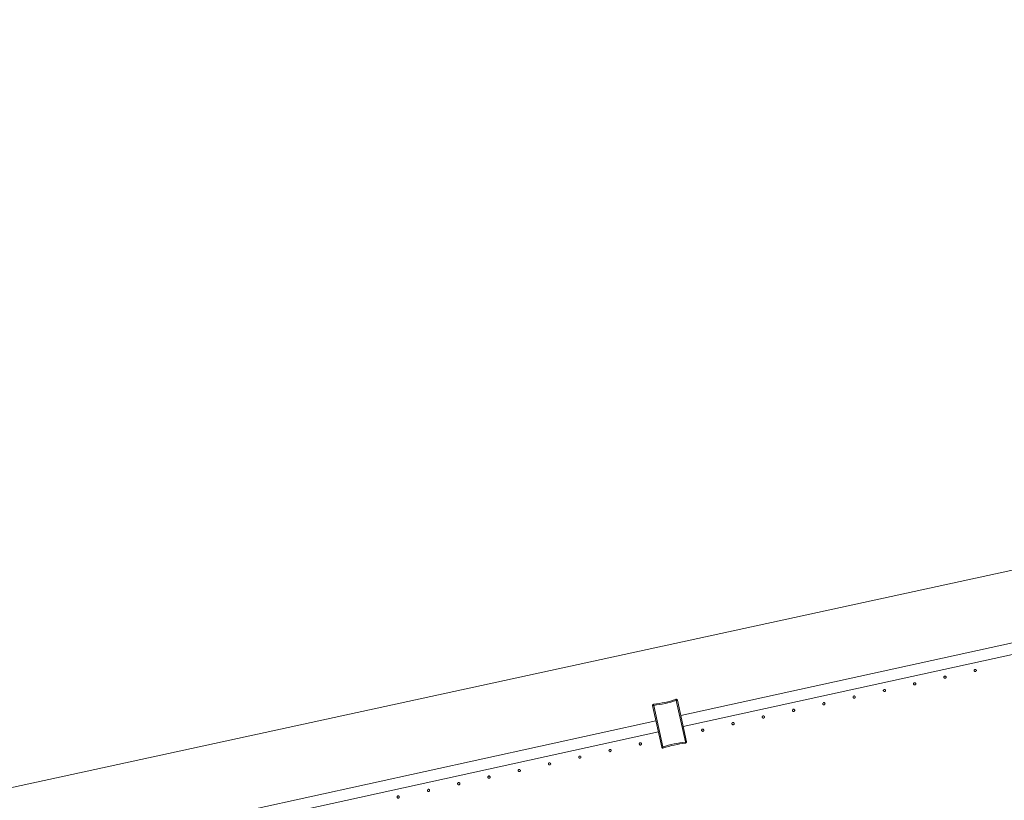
# Model space of a CAD drawing. Header units: millimetres. Extents: x -2624 to 101766, y -16 to 109490.
# Tile 61 of 151: x 33198 to 34945, y 78882 to 80267. Entities that reach past the tile are written whole.
import ezdxf

# ---------------------------------------------------------------- set-up
doc = ezdxf.new("R2010")
doc.units = ezdxf.units.MM
doc.header["$MEASUREMENT"] = 0
doc.layers.add('L1', color=7, linetype='Continuous')
doc.layers.add('VRD _ Clôture.VRD', color=7, linetype='Continuous')

# ---------------------------------------------------------------- blocks, each defined once
blk = doc.blocks.new('Élément de coupe_168')
at = {"layer": 'VRD _ Clôture.VRD', "color": 7, "linetype": 'Continuous', "lineweight": 15}
for p, q in [((34371.3, 79032.2), (37177.9, 79647.5)), ((34375.6, 79012.7), (37182.2, 79627.9)), ((31520.8, 78407.4), (34327.4, 79022.6)), ((31525.1, 78387.8), (34331.7, 79003.1))]:
    blk.add_line(p, q, dxfattribs=at)
blk = doc.blocks.new('Élément de coupe_275')
at = {"layer": 'VRD _ Clôture.VRD', "color": 7, "linetype": 'Continuous', "lineweight": 15}
for p, q in [((34333.2, 79053.5), (34338.2, 79054.4)), ((34338.2, 79054.4), (34343.2, 79055.5)), ((34343.2, 79055.5), (34348.2, 79056.6)), ((34348.6, 79054.7), (34343.6, 79053.6)), ((34348.2, 79056.6), (34353.1, 79057.9)), ((34353.6, 79056), (34348.6, 79054.7)), ((34353.1, 79057.9), (34358, 79059.3)), ((34358.5, 79057.4), (34353.6, 79056)), ((34358, 79059.3), (34362.8, 79060.8)), ((34363.3, 79058.9), (34358.5, 79057.4)), ((34363.2, 79060.9), (34362.8, 79060.8)), ((34363, 79060.3), (34362.8, 79060.7)), ((34363.1, 79059.7), (34363, 79060.3)), ((34363.3, 79058.9), (34363.1, 79059.7)), ((34363.2, 79060.9), (34363.6, 79060.9)), ((34363.5, 79058.8), (34364.2, 79059)), ((34379.6, 78985.2), (34363.5, 79058.8)), ((34363.6, 79060.9), (34364, 79060.8)), ((34364.4, 79060.7), (34364, 79060.8)), ((34364.2, 79059), (34364.8, 79059.2)), ((34364.4, 79060.7), (34364.8, 79060.4)), ((34364.8, 79060.4), (34365, 79060.1)), ((34364.8, 79059.2), (34365.2, 79059.3)), ((34365, 79060.1), (34365.3, 79059.7)), ((34365.4, 79059.4), (34365.3, 79059.7)), ((34381.6, 78985.6), (34365.4, 79059.4)), ((34321.4, 79050.5), (34321.6, 79050.9)), ((34321.4, 79050.1), (34321.4, 79050.5)), ((34321.4, 79049.7), (34321.4, 79050.1)), ((34321.4, 79049.7), (34337.6, 78975.9)), ((34321.6, 79050.9), (34321.8, 79051.3)), ((34322, 79049.8), (34321.6, 79049.7)), ((34321.8, 79051.3), (34322, 79051.6)), ((34322, 79051.6), (34322.4, 79051.9)), ((34322.6, 79049.9), (34322, 79049.8)), ((34322.4, 79051.9), (34322.7, 79052)), ((34323.3, 79050), (34322.6, 79049.9)), ((34322.7, 79052), (34323.2, 79052.1)), ((34328.2, 79052.8), (34323.2, 79052.1)), ((34323.3, 79051.6), (34323.2, 79052)), ((34323.4, 79050.9), (34323.3, 79051.6)), ((34323.3, 79050), (34339.5, 78976.4)), ((34323.5, 79050.2), (34323.4, 79050.9)), ((34323.5, 79050.2), (34328.5, 79050.9)), ((34328.2, 79052.8), (34333.2, 79053.5)), ((34333.5, 79051.6), (34328.5, 79050.9)), ((34338.6, 79052.5), (34333.5, 79051.6)), ((34343.6, 79053.6), (34338.6, 79052.5)), ((34369.5, 78983.6), (34374.5, 78984.4)), ((34379.5, 78985.1), (34374.5, 78984.4)), ((34379.5, 78985.1), (34379.6, 78984.3)), ((34379.6, 78985.2), (34380.4, 78985.4)), ((34379.6, 78984.3), (34379.7, 78983.7)), ((34380.4, 78985.4), (34381, 78985.5)), ((34381, 78985.5), (34381.4, 78985.5)), ((34381, 78983.7), (34381.2, 78984)), ((34381.2, 78984), (34381.4, 78984.3)), ((34381.4, 78984.3), (34381.6, 78984.7)), ((34381.6, 78985.1), (34381.6, 78985.6)), ((34381.6, 78984.7), (34381.6, 78985.1)), ((34337.7, 78975.5), (34337.6, 78975.9)), ((34338.2, 78976.1), (34337.7, 78976)), ((34337.7, 78975.5), (34337.9, 78975.2)), ((34337.9, 78975.2), (34338.2, 78974.9)), ((34338.8, 78976.2), (34338.2, 78976.1)), ((34338.2, 78974.9), (34338.6, 78974.6)), ((34339, 78974.4), (34338.6, 78974.6)), ((34339.5, 78976.4), (34338.8, 78976.2)), ((34339, 78974.4), (34339.4, 78974.4)), ((34339.4, 78974.4), (34339.8, 78974.4)), ((34339.7, 78976.3), (34344.5, 78977.8)), ((34339.7, 78976.3), (34339.9, 78975.6)), ((34339.8, 78974.4), (34340.2, 78974.5)), ((34339.9, 78975.6), (34340, 78975)), ((34340, 78975), (34340.1, 78974.6)), ((34340.2, 78974.5), (34345, 78976)), ((34344.5, 78977.8), (34349.4, 78979.3)), ((34345, 78976), (34349.9, 78977.4)), ((34349.4, 78979.3), (34354.4, 78980.5)), ((34349.9, 78977.4), (34354.8, 78978.7)), ((34354.4, 78980.5), (34359.4, 78981.7)), ((34354.8, 78978.7), (34359.8, 78979.8)), ((34359.4, 78981.7), (34364.4, 78982.7)), ((34359.8, 78979.8), (34364.8, 78980.8)), ((34364.4, 78982.7), (34369.5, 78983.6)), ((34369.8, 78981.7), (34364.8, 78980.8)), ((34369.8, 78981.7), (34374.8, 78982.5)), ((34374.8, 78982.5), (34379.8, 78983.1)), ((34379.7, 78983.7), (34379.8, 78983.3)), ((34379.8, 78983.1), (34380.2, 78983.2)), ((34380.2, 78983.2), (34380.6, 78983.4)), ((34380.6, 78983.4), (34381, 78983.7))]:
    blk.add_line(p, q, dxfattribs=at)
blk = doc.blocks.new('Élément de coupe_320')
at = {"layer": 'VRD _ Clôture.VRD', "color": 7, "linetype": 'Continuous', "lineweight": 15}
for p, q in [((33868.2, 78888.4), (33868, 78888.1)), ((33868, 78888.1), (33868, 78887.8)), ((33868, 78887.8), (33868, 78887.4)), ((33868, 78887.4), (33868, 78887.1)), ((33868, 78887.1), (33868.1, 78886.7)), ((33868.1, 78886.7), (33868.3, 78886.4)), ((33868.4, 78888.7), (33868.2, 78888.4)), ((33868.3, 78886.4), (33868.5, 78886.2)), ((33868.9, 78889.2), (33868.6, 78889)), ((33868.7, 78885.9), (33869, 78885.7)), ((33869.2, 78889.4), (33868.9, 78889.2)), ((33869, 78885.7), (33869.3, 78885.6)), ((33869.5, 78889.5), (33869.2, 78889.4)), ((33869.3, 78885.6), (33869.7, 78885.5)), ((33869.9, 78889.5), (33869.5, 78889.5)), ((33869.7, 78885.5), (33870, 78885.5)), ((33870.2, 78889.5), (33869.9, 78889.5)), ((33870, 78885.5), (33870.4, 78885.6)), ((33870.6, 78889.4), (33870.2, 78889.5)), ((33870.4, 78885.6), (33870.7, 78885.7)), ((33870.9, 78889.3), (33870.6, 78889.4)), ((33870.7, 78885.7), (33871, 78885.8)), ((33871.2, 78889.1), (33870.9, 78889.3)), ((33871, 78885.8), (33871.3, 78886)), ((33871.6, 78888.6), (33871.4, 78888.9)), ((33871.5, 78886.3), (33871.7, 78886.6)), ((33871.8, 78888.3), (33871.6, 78888.6)), ((33871.7, 78886.6), (33871.9, 78886.9)), ((33871.9, 78887.9), (33871.8, 78888.3)), ((33871.9, 78887.6), (33871.9, 78887.9)), ((33871.9, 78887.2), (33871.9, 78887.6)), ((33871.9, 78886.9), (33871.9, 78887.2))]:
    blk.add_line(p, q, dxfattribs=at)
blk = doc.blocks.new('Élément de coupe_321')
at = {"layer": 'VRD _ Clôture.VRD', "color": 7, "linetype": 'Continuous', "lineweight": 15}
for p, q in [((33921.8, 78899.9), (33921.7, 78899.6)), ((33921.7, 78899.6), (33921.7, 78899.2)), ((33921.7, 78899.2), (33921.7, 78898.9)), ((33921.7, 78898.9), (33921.8, 78898.5)), ((33921.9, 78900.2), (33921.8, 78899.9)), ((33921.8, 78898.5), (33922, 78898.2)), ((33922.1, 78900.5), (33921.9, 78900.2)), ((33922, 78898.2), (33922.2, 78897.9)), ((33922.6, 78901), (33922.3, 78900.8)), ((33922.5, 78897.7), (33922.7, 78897.5)), ((33922.9, 78901.1), (33922.6, 78901)), ((33922.7, 78897.5), (33923.1, 78897.4)), ((33923.2, 78901.2), (33922.9, 78901.1)), ((33923.1, 78897.4), (33923.4, 78897.3)), ((33923.6, 78901.3), (33923.2, 78901.2)), ((33923.4, 78897.3), (33923.8, 78897.3)), ((33923.9, 78901.3), (33923.6, 78901.3)), ((33923.8, 78897.3), (33924.1, 78897.3)), ((33924.3, 78901.2), (33923.9, 78901.3)), ((33924.1, 78897.3), (33924.4, 78897.4)), ((33924.6, 78901.1), (33924.3, 78901.2)), ((33924.4, 78897.4), (33924.7, 78897.6)), ((33924.9, 78900.9), (33924.6, 78901.1)), ((33924.7, 78897.6), (33925, 78897.8)), ((33925.4, 78900.4), (33925.2, 78900.6)), ((33925.3, 78898.1), (33925.4, 78898.4)), ((33925.5, 78900), (33925.4, 78900.4)), ((33925.4, 78898.4), (33925.6, 78898.7)), ((33925.6, 78899.7), (33925.5, 78900)), ((33925.7, 78899.4), (33925.6, 78899.7)), ((33925.6, 78898.7), (33925.7, 78899)), ((33925.7, 78899), (33925.7, 78899.4))]:
    blk.add_line(p, q, dxfattribs=at)
blk = doc.blocks.new('Élément de coupe_322')
at = {"layer": 'VRD _ Clôture.VRD', "color": 7, "linetype": 'Continuous', "lineweight": 15}
for p, q in [((33975.5, 78911.7), (33975.4, 78911.3)), ((33975.4, 78911.3), (33975.4, 78911)), ((33975.4, 78911), (33975.4, 78910.6)), ((33975.4, 78910.6), (33975.5, 78910.3)), ((33975.6, 78912), (33975.5, 78911.7)), ((33975.5, 78910.3), (33975.7, 78910)), ((33975.8, 78912.3), (33975.6, 78912)), ((33975.7, 78910), (33975.9, 78909.7)), ((33976.3, 78912.8), (33976.1, 78912.5)), ((33976.2, 78909.5), (33976.5, 78909.3)), ((33976.6, 78912.9), (33976.3, 78912.8)), ((33976.5, 78909.3), (33976.8, 78909.2)), ((33977, 78913), (33976.6, 78912.9)), ((33976.8, 78909.2), (33977.1, 78909.1)), ((33977.3, 78913.1), (33977, 78913)), ((33977.1, 78909.1), (33977.5, 78909.1)), ((33977.7, 78913), (33977.3, 78913.1)), ((33977.5, 78909.1), (33977.8, 78909.1)), ((33978, 78913), (33977.7, 78913)), ((33977.8, 78909.1), (33978.2, 78909.2)), ((33978.3, 78912.8), (33978, 78913)), ((33978.2, 78909.2), (33978.5, 78909.4)), ((33978.6, 78912.6), (33978.3, 78912.8)), ((33978.5, 78909.4), (33978.7, 78909.6)), ((33979.1, 78912.1), (33978.9, 78912.4)), ((33979, 78909.8), (33979.2, 78910.1)), ((33979.2, 78911.8), (33979.1, 78912.1)), ((33979.4, 78911.5), (33979.2, 78911.8)), ((33979.2, 78910.1), (33979.3, 78910.5)), ((33979.3, 78910.5), (33979.4, 78910.8)), ((33979.4, 78911.1), (33979.4, 78911.5)), ((33979.4, 78910.8), (33979.4, 78911.1))]:
    blk.add_line(p, q, dxfattribs=at)
blk = doc.blocks.new('Élément de coupe_323')
at = {"layer": 'VRD _ Clôture.VRD', "color": 7, "linetype": 'Continuous', "lineweight": 15}
for p, q in [((34029.2, 78923.4), (34029.1, 78923.1)), ((34029.1, 78923.1), (34029.1, 78922.8)), ((34029.1, 78922.8), (34029.2, 78922.4)), ((34029.4, 78923.8), (34029.2, 78923.4)), ((34029.2, 78922.4), (34029.3, 78922.1)), ((34029.3, 78922.1), (34029.4, 78921.8)), ((34029.5, 78924.1), (34029.4, 78923.8)), ((34029.4, 78921.8), (34029.6, 78921.5)), ((34030.1, 78924.5), (34029.8, 78924.3)), ((34029.9, 78921.3), (34030.2, 78921.1)), ((34030.4, 78924.7), (34030.1, 78924.5)), ((34030.2, 78921.1), (34030.5, 78920.9)), ((34030.7, 78924.8), (34030.4, 78924.7)), ((34030.5, 78920.9), (34030.9, 78920.9)), ((34031, 78924.8), (34030.7, 78924.8)), ((34030.9, 78920.9), (34031.2, 78920.8)), ((34031.4, 78924.8), (34031, 78924.8)), ((34031.2, 78920.8), (34031.6, 78920.9)), ((34031.7, 78924.7), (34031.4, 78924.8)), ((34031.6, 78920.9), (34031.9, 78921)), ((34032.1, 78924.6), (34031.7, 78924.7)), ((34031.9, 78921), (34032.2, 78921.1)), ((34032.3, 78924.4), (34032.1, 78924.6)), ((34032.2, 78921.1), (34032.5, 78921.4)), ((34032.8, 78923.9), (34032.6, 78924.2)), ((34032.7, 78921.6), (34032.9, 78921.9)), ((34033, 78923.6), (34032.8, 78923.9)), ((34032.9, 78921.9), (34033, 78922.2)), ((34033.1, 78923.3), (34033, 78923.6)), ((34033, 78922.2), (34033.1, 78922.6)), ((34033.1, 78922.9), (34033.1, 78923.3)), ((34033.1, 78922.6), (34033.1, 78922.9))]:
    blk.add_line(p, q, dxfattribs=at)
blk = doc.blocks.new('Élément de coupe_324')
at = {"layer": 'VRD _ Clôture.VRD', "color": 7, "linetype": 'Continuous', "lineweight": 15}
for p, q in [((34082.9, 78934.9), (34082.8, 78934.5)), ((34082.8, 78934.5), (34082.9, 78934.2)), ((34083.1, 78935.5), (34082.9, 78935.2)), ((34082.9, 78935.2), (34082.9, 78934.9)), ((34082.9, 78934.2), (34083, 78933.9)), ((34083, 78933.9), (34083.2, 78933.5)), ((34083.3, 78935.8), (34083.1, 78935.5)), ((34083.2, 78933.5), (34083.4, 78933.3)), ((34083.8, 78936.3), (34083.5, 78936.1)), ((34083.6, 78933), (34083.9, 78932.8)), ((34084.1, 78936.5), (34083.8, 78936.3)), ((34083.9, 78932.8), (34084.2, 78932.7)), ((34084.4, 78936.6), (34084.1, 78936.5)), ((34084.2, 78932.7), (34084.6, 78932.6)), ((34084.8, 78936.6), (34084.4, 78936.6)), ((34084.6, 78932.6), (34084.9, 78932.6)), ((34085.1, 78936.6), (34084.8, 78936.6)), ((34084.9, 78932.6), (34085.3, 78932.7)), ((34085.5, 78936.5), (34085.1, 78936.6)), ((34085.3, 78932.7), (34085.6, 78932.8)), ((34085.8, 78936.4), (34085.5, 78936.5)), ((34085.6, 78932.8), (34085.9, 78932.9)), ((34086.1, 78936.2), (34085.8, 78936.4)), ((34085.9, 78932.9), (34086.2, 78933.1)), ((34086.5, 78935.7), (34086.3, 78936)), ((34086.4, 78933.4), (34086.6, 78933.7)), ((34086.7, 78935.4), (34086.5, 78935.7)), ((34086.6, 78933.7), (34086.8, 78934)), ((34086.8, 78935), (34086.7, 78935.4)), ((34086.8, 78934.7), (34086.8, 78935)), ((34086.8, 78934.3), (34086.8, 78934.7)), ((34086.8, 78934), (34086.8, 78934.3))]:
    blk.add_line(p, q, dxfattribs=at)
blk = doc.blocks.new('Élément de coupe_325')
at = {"layer": 'VRD _ Clôture.VRD', "color": 7, "linetype": 'Continuous', "lineweight": 15}
for p, q in [((34136.7, 78947), (34136.6, 78946.7)), ((34136.6, 78946.7), (34136.6, 78946.3)), ((34136.6, 78946.3), (34136.6, 78946)), ((34136.6, 78946), (34136.7, 78945.6)), ((34136.8, 78947.3), (34136.7, 78947)), ((34136.7, 78945.6), (34136.9, 78945.3)), ((34137, 78947.6), (34136.8, 78947.3)), ((34136.9, 78945.3), (34137.1, 78945)), ((34137.5, 78948.1), (34137.2, 78947.9)), ((34137.3, 78944.8), (34137.6, 78944.6)), ((34137.8, 78948.2), (34137.5, 78948.1)), ((34137.6, 78944.6), (34138, 78944.5)), ((34138.1, 78948.3), (34137.8, 78948.2)), ((34138, 78944.5), (34138.3, 78944.4)), ((34138.5, 78948.4), (34138.1, 78948.3)), ((34138.3, 78944.4), (34138.7, 78944.4)), ((34138.8, 78948.4), (34138.5, 78948.4)), ((34138.7, 78944.4), (34139, 78944.4)), ((34139.2, 78948.3), (34138.8, 78948.4)), ((34139, 78944.4), (34139.3, 78944.5)), ((34139.5, 78948.2), (34139.2, 78948.3)), ((34139.3, 78944.5), (34139.6, 78944.7)), ((34139.8, 78948), (34139.5, 78948.2)), ((34139.6, 78944.7), (34139.9, 78944.9)), ((34140.3, 78947.5), (34140, 78947.7)), ((34140.2, 78945.2), (34140.3, 78945.5)), ((34140.4, 78947.2), (34140.3, 78947.5)), ((34140.3, 78945.5), (34140.5, 78945.8)), ((34140.5, 78946.8), (34140.4, 78947.2)), ((34140.6, 78946.5), (34140.5, 78946.8)), ((34140.5, 78945.8), (34140.6, 78946.1)), ((34140.6, 78946.1), (34140.6, 78946.5))]:
    blk.add_line(p, q, dxfattribs=at)
blk = doc.blocks.new('Élément de coupe_328')
at = {"layer": 'VRD _ Clôture.VRD', "color": 7, "linetype": 'Continuous', "lineweight": 15}
for p, q in [((34408.5, 79006.6), (34408.4, 79006.2)), ((34408.4, 79006.2), (34408.4, 79005.9)), ((34408.4, 79005.9), (34408.4, 79005.5)), ((34408.4, 79005.5), (34408.5, 79005.2)), ((34408.6, 79006.9), (34408.5, 79006.6)), ((34408.5, 79005.2), (34408.7, 79004.9)), ((34408.8, 79007.2), (34408.6, 79006.9)), ((34408.7, 79004.9), (34408.9, 79004.6)), ((34409.3, 79007.7), (34409, 79007.4)), ((34409.1, 79004.4), (34409.4, 79004.2)), ((34409.6, 79007.8), (34409.3, 79007.7)), ((34409.4, 79004.2), (34409.8, 79004.1)), ((34409.9, 79007.9), (34409.6, 79007.8)), ((34409.8, 79004.1), (34410.1, 79004)), ((34410.3, 79008), (34409.9, 79007.9)), ((34410.1, 79004), (34410.4, 79004)), ((34410.6, 79008), (34410.3, 79008)), ((34410.4, 79004), (34410.8, 79004)), ((34411, 79007.9), (34410.6, 79008)), ((34410.8, 79004), (34411.1, 79004.1)), ((34411.3, 79007.7), (34411, 79007.9)), ((34411.1, 79004.1), (34411.4, 79004.3)), ((34411.6, 79007.6), (34411.3, 79007.7)), ((34411.4, 79004.3), (34411.7, 79004.5)), ((34412, 79007), (34411.8, 79007.3)), ((34411.9, 79004.7), (34412.1, 79005)), ((34412.2, 79006.7), (34412, 79007)), ((34412.1, 79005), (34412.3, 79005.4)), ((34412.3, 79006.4), (34412.2, 79006.7)), ((34412.4, 79006.1), (34412.3, 79006.4)), ((34412.3, 79005.7), (34412.4, 79006.1)), ((34412.3, 79005.4), (34412.3, 79005.7))]:
    blk.add_line(p, q, dxfattribs=at)
blk = doc.blocks.new('Élément de coupe_329')
at = {"layer": 'VRD _ Clôture.VRD', "color": 7, "linetype": 'Continuous', "lineweight": 15}
for p, q in [((34462.5, 79019), (34462.3, 79018.7)), ((34463, 79019.4), (34462.7, 79019.2)), ((34463.3, 79019.6), (34463, 79019.4)), ((34463.7, 79019.7), (34463.3, 79019.6)), ((34464, 79019.7), (34463.7, 79019.7)), ((34464.3, 79019.7), (34464, 79019.7)), ((34464.7, 79019.7), (34464.3, 79019.7)), ((34465, 79019.5), (34464.7, 79019.7)), ((34465.3, 79019.3), (34465, 79019.5)), ((34465.8, 79018.8), (34465.6, 79019.1)), ((34462.2, 79018.4), (34462.1, 79018)), ((34462.1, 79018), (34462.1, 79017.7)), ((34462.1, 79017.7), (34462.1, 79017.3)), ((34462.1, 79017.3), (34462.2, 79017)), ((34462.3, 79018.7), (34462.2, 79018.4)), ((34462.2, 79017), (34462.4, 79016.7)), ((34462.4, 79016.7), (34462.6, 79016.4)), ((34462.9, 79016.2), (34463.2, 79016)), ((34463.2, 79016), (34463.5, 79015.8)), ((34463.5, 79015.8), (34463.8, 79015.8)), ((34463.8, 79015.8), (34464.2, 79015.7)), ((34464.2, 79015.7), (34464.5, 79015.8)), ((34464.5, 79015.8), (34464.8, 79015.9)), ((34464.8, 79015.9), (34465.2, 79016.1)), ((34465.2, 79016.1), (34465.4, 79016.3)), ((34465.7, 79016.5), (34465.9, 79016.8)), ((34465.9, 79018.5), (34465.8, 79018.8)), ((34466, 79018.2), (34465.9, 79018.5)), ((34465.9, 79016.8), (34466, 79017.1)), ((34466.1, 79017.8), (34466, 79018.2)), ((34466, 79017.1), (34466.1, 79017.5)), ((34466.1, 79017.5), (34466.1, 79017.8))]:
    blk.add_line(p, q, dxfattribs=at)
blk = doc.blocks.new('Élément de coupe_330')
at = {"layer": 'VRD _ Clôture.VRD', "color": 7, "linetype": 'Continuous', "lineweight": 15}
for p, q in [((34515.9, 79030.1), (34515.8, 79029.8)), ((34515.8, 79029.8), (34515.8, 79029.4)), ((34515.8, 79029.4), (34515.9, 79029.1)), ((34516, 79030.5), (34515.9, 79030.1)), ((34515.9, 79029.1), (34516, 79028.8)), ((34516.2, 79030.7), (34516, 79030.5)), ((34516, 79028.8), (34516.1, 79028.5)), ((34516.1, 79028.5), (34516.3, 79028.2)), ((34516.7, 79031.2), (34516.5, 79031)), ((34516.6, 79027.9), (34516.9, 79027.8)), ((34517, 79031.4), (34516.7, 79031.2)), ((34516.9, 79027.8), (34517.2, 79027.6)), ((34517.4, 79031.5), (34517, 79031.4)), ((34517.2, 79027.6), (34517.5, 79027.5)), ((34517.7, 79031.5), (34517.4, 79031.5)), ((34517.5, 79027.5), (34517.9, 79027.5)), ((34518.1, 79031.5), (34517.7, 79031.5)), ((34517.9, 79027.5), (34518.2, 79027.6)), ((34518.4, 79031.4), (34518.1, 79031.5)), ((34518.2, 79027.6), (34518.6, 79027.7)), ((34518.7, 79031.3), (34518.4, 79031.4)), ((34518.6, 79027.7), (34518.9, 79027.8)), ((34519, 79031.1), (34518.7, 79031.3)), ((34518.9, 79027.8), (34519.2, 79028)), ((34519.5, 79030.6), (34519.3, 79030.9)), ((34519.4, 79028.3), (34519.6, 79028.6)), ((34519.7, 79030.3), (34519.5, 79030.6)), ((34519.6, 79028.6), (34519.7, 79028.9)), ((34519.8, 79030), (34519.7, 79030.3)), ((34519.7, 79028.9), (34519.8, 79029.3)), ((34519.8, 79029.6), (34519.8, 79030)), ((34519.8, 79029.3), (34519.8, 79029.6))]:
    blk.add_line(p, q, dxfattribs=at)
blk = doc.blocks.new('Élément de coupe_331')
at = {"layer": 'VRD _ Clôture.VRD', "color": 7, "linetype": 'Continuous', "lineweight": 15}
for p, q in [((34569.6, 79041.6), (34569.5, 79041.2)), ((34569.5, 79041.2), (34569.6, 79040.9)), ((34569.8, 79042.2), (34569.6, 79041.9)), ((34569.6, 79041.9), (34569.6, 79041.6)), ((34569.6, 79040.9), (34569.7, 79040.5)), ((34569.7, 79040.5), (34569.8, 79040.2)), ((34569.9, 79042.5), (34569.8, 79042.2)), ((34569.8, 79040.2), (34570.1, 79040)), ((34570.5, 79043), (34570.2, 79042.8)), ((34570.3, 79039.7), (34570.6, 79039.5)), ((34570.8, 79043.2), (34570.5, 79043)), ((34570.6, 79039.5), (34570.9, 79039.4)), ((34571.1, 79043.3), (34570.8, 79043.2)), ((34570.9, 79039.4), (34571.3, 79039.3)), ((34571.4, 79043.3), (34571.1, 79043.3)), ((34571.3, 79039.3), (34571.6, 79039.3)), ((34571.8, 79043.3), (34571.4, 79043.3)), ((34571.6, 79039.3), (34572, 79039.3)), ((34572.1, 79043.2), (34571.8, 79043.3)), ((34572, 79039.3), (34572.3, 79039.5)), ((34572.5, 79043.1), (34572.1, 79043.2)), ((34572.3, 79039.5), (34572.6, 79039.6)), ((34572.8, 79042.9), (34572.5, 79043.1)), ((34572.6, 79039.6), (34572.9, 79039.8)), ((34573.2, 79042.4), (34573, 79042.6)), ((34573.1, 79040.1), (34573.3, 79040.4)), ((34573.4, 79042.1), (34573.2, 79042.4)), ((34573.3, 79040.4), (34573.4, 79040.7)), ((34573.5, 79041.7), (34573.4, 79042.1)), ((34573.4, 79040.7), (34573.5, 79041)), ((34573.5, 79041.4), (34573.5, 79041.7)), ((34573.5, 79041), (34573.5, 79041.4))]:
    blk.add_line(p, q, dxfattribs=at)
blk = doc.blocks.new('Élément de coupe_332')
at = {"layer": 'VRD _ Clôture.VRD', "color": 7, "linetype": 'Continuous', "lineweight": 15}
for p, q in [((34623.5, 79054), (34623.4, 79053.7)), ((34623.7, 79054.3), (34623.5, 79054)), ((34624.2, 79054.8), (34623.9, 79054.6)), ((34624.5, 79054.9), (34624.2, 79054.8)), ((34624.8, 79055), (34624.5, 79054.9)), ((34625.2, 79055.1), (34624.8, 79055)), ((34625.5, 79055.1), (34625.2, 79055.1)), ((34625.9, 79055), (34625.5, 79055.1)), ((34626.2, 79054.9), (34625.9, 79055)), ((34626.5, 79054.7), (34626.2, 79054.9)), ((34626.9, 79054.1), (34626.7, 79054.4)), ((34627.1, 79053.8), (34626.9, 79054.1)), ((34627.2, 79053.5), (34627.1, 79053.8)), ((34623.4, 79053.7), (34623.3, 79053.3)), ((34623.3, 79053.3), (34623.3, 79053)), ((34623.3, 79053), (34623.3, 79052.6)), ((34623.3, 79052.6), (34623.4, 79052.3)), ((34623.4, 79052.3), (34623.6, 79052)), ((34623.6, 79052), (34623.8, 79051.7)), ((34624, 79051.5), (34624.3, 79051.3)), ((34624.3, 79051.3), (34624.7, 79051.2)), ((34624.7, 79051.2), (34625, 79051.1)), ((34625, 79051.1), (34625.3, 79051.1)), ((34625.3, 79051.1), (34625.7, 79051.1)), ((34625.7, 79051.1), (34626, 79051.2)), ((34626, 79051.2), (34626.3, 79051.4)), ((34626.3, 79051.4), (34626.6, 79051.6)), ((34626.8, 79051.9), (34627, 79052.2)), ((34627, 79052.2), (34627.2, 79052.5)), ((34627.3, 79053.2), (34627.2, 79053.5)), ((34627.2, 79052.8), (34627.3, 79053.2)), ((34627.2, 79052.5), (34627.2, 79052.8))]:
    blk.add_line(p, q, dxfattribs=at)
blk = doc.blocks.new('Élément de coupe_333')
at = {"layer": 'VRD _ Clôture.VRD', "color": 7, "linetype": 'Continuous', "lineweight": 15}
for p, q in [((34677.1, 79065.5), (34677, 79065.1)), ((34677, 79065.1), (34677, 79064.8)), ((34677, 79064.8), (34677, 79064.4)), ((34677, 79064.4), (34677.1, 79064.1)), ((34677.2, 79065.8), (34677.1, 79065.5)), ((34677.1, 79064.1), (34677.3, 79063.8)), ((34677.4, 79066.1), (34677.2, 79065.8)), ((34677.3, 79063.8), (34677.5, 79063.5)), ((34677.9, 79066.5), (34677.6, 79066.3)), ((34677.8, 79063.3), (34678.1, 79063.1)), ((34678.2, 79066.7), (34677.9, 79066.5)), ((34678.1, 79063.1), (34678.4, 79062.9)), ((34678.6, 79066.8), (34678.2, 79066.7)), ((34678.4, 79062.9), (34678.7, 79062.9)), ((34678.9, 79066.9), (34678.6, 79066.8)), ((34678.7, 79062.9), (34679.1, 79062.9)), ((34679.2, 79066.8), (34678.9, 79066.9)), ((34679.1, 79062.9), (34679.4, 79062.9)), ((34679.6, 79066.8), (34679.2, 79066.8)), ((34679.4, 79062.9), (34679.7, 79063)), ((34679.9, 79066.6), (34679.6, 79066.8)), ((34679.7, 79063), (34680.1, 79063.2)), ((34680.2, 79066.4), (34679.9, 79066.6)), ((34680.1, 79063.2), (34680.3, 79063.4)), ((34680.7, 79065.9), (34680.5, 79066.2)), ((34680.6, 79063.6), (34680.8, 79063.9)), ((34680.8, 79065.6), (34680.7, 79065.9)), ((34680.9, 79065.3), (34680.8, 79065.6)), ((34680.8, 79063.9), (34680.9, 79064.2)), ((34681, 79064.9), (34680.9, 79065.3)), ((34680.9, 79064.2), (34681, 79064.6)), ((34681, 79064.6), (34681, 79064.9))]:
    blk.add_line(p, q, dxfattribs=at)
blk = doc.blocks.new('Élément de coupe_334')
at = {"layer": 'VRD _ Clôture.VRD', "color": 7, "linetype": 'Continuous', "lineweight": 15}
for p, q in [((34730.8, 79077.2), (34730.7, 79076.9)), ((34730.7, 79076.9), (34730.7, 79076.5)), ((34730.7, 79076.5), (34730.8, 79076.2)), ((34730.9, 79077.6), (34730.8, 79077.2)), ((34730.8, 79076.2), (34730.9, 79075.9)), ((34731.1, 79077.9), (34730.9, 79077.6)), ((34730.9, 79075.9), (34731, 79075.6)), ((34731, 79075.6), (34731.2, 79075.3)), ((34731.6, 79078.3), (34731.4, 79078.1)), ((34731.5, 79075), (34731.8, 79074.9)), ((34731.9, 79078.5), (34731.6, 79078.3)), ((34731.8, 79074.9), (34732.1, 79074.7)), ((34732.3, 79078.6), (34731.9, 79078.5)), ((34732.1, 79074.7), (34732.4, 79074.6)), ((34732.6, 79078.6), (34732.3, 79078.6)), ((34732.4, 79074.6), (34732.8, 79074.6)), ((34733, 79078.6), (34732.6, 79078.6)), ((34732.8, 79074.6), (34733.1, 79074.7)), ((34733.3, 79078.5), (34733, 79078.6)), ((34733.1, 79074.7), (34733.5, 79074.8)), ((34733.6, 79078.4), (34733.3, 79078.5)), ((34733.5, 79074.8), (34733.8, 79074.9)), ((34733.9, 79078.2), (34733.6, 79078.4)), ((34733.8, 79074.9), (34734.1, 79075.2)), ((34734.4, 79077.7), (34734.2, 79078)), ((34734.3, 79075.4), (34734.5, 79075.7)), ((34734.6, 79077.4), (34734.4, 79077.7)), ((34734.5, 79075.7), (34734.6, 79076)), ((34734.7, 79077.1), (34734.6, 79077.4)), ((34734.6, 79076), (34734.7, 79076.4)), ((34734.7, 79076.7), (34734.7, 79077.1)), ((34734.7, 79076.4), (34734.7, 79076.7))]:
    blk.add_line(p, q, dxfattribs=at)
blk = doc.blocks.new('Élément de coupe_335')
at = {"layer": 'VRD _ Clôture.VRD', "color": 7, "linetype": 'Continuous', "lineweight": 15}
for p, q in [((34784.5, 79089), (34784.4, 79088.7)), ((34784.7, 79089.3), (34784.5, 79089)), ((34784.8, 79089.6), (34784.7, 79089.3)), ((34785.4, 79090.1), (34785.1, 79089.9)), ((34785.7, 79090.3), (34785.4, 79090.1)), ((34786, 79090.4), (34785.7, 79090.3)), ((34786.3, 79090.4), (34786, 79090.4)), ((34786.7, 79090.4), (34786.3, 79090.4)), ((34787, 79090.3), (34786.7, 79090.4)), ((34787.4, 79090.2), (34787, 79090.3)), ((34787.7, 79090), (34787.4, 79090.2)), ((34788.1, 79089.5), (34787.9, 79089.8)), ((34788.3, 79089.2), (34788.1, 79089.5)), ((34788.4, 79088.8), (34788.3, 79089.2)), ((34788.4, 79088.5), (34788.4, 79088.8)), ((34784.4, 79088.7), (34784.4, 79088.3)), ((34784.4, 79088.3), (34784.5, 79088)), ((34784.5, 79088), (34784.6, 79087.6)), ((34784.6, 79087.6), (34784.7, 79087.3)), ((34784.7, 79087.3), (34785, 79087.1)), ((34785.2, 79086.8), (34785.5, 79086.6)), ((34785.5, 79086.6), (34785.8, 79086.5)), ((34785.8, 79086.5), (34786.2, 79086.4)), ((34786.2, 79086.4), (34786.5, 79086.4)), ((34786.5, 79086.4), (34786.9, 79086.5)), ((34786.9, 79086.5), (34787.2, 79086.6)), ((34787.2, 79086.6), (34787.5, 79086.7)), ((34787.5, 79086.7), (34787.8, 79086.9)), ((34788, 79087.2), (34788.2, 79087.5)), ((34788.2, 79087.5), (34788.3, 79087.8)), ((34788.3, 79087.8), (34788.4, 79088.1)), ((34788.4, 79088.1), (34788.4, 79088.5))]:
    blk.add_line(p, q, dxfattribs=at)
blk = doc.blocks.new('Élément de coupe_336')
at = {"layer": 'VRD _ Clôture.VRD', "color": 7, "linetype": 'Continuous', "lineweight": 15}
for p, q in [((34838.4, 79101.1), (34838.2, 79100.8)), ((34838.2, 79100.8), (34838.2, 79100.5)), ((34838.2, 79100.5), (34838.2, 79100.1)), ((34838.2, 79100.1), (34838.2, 79099.8)), ((34838.2, 79099.8), (34838.3, 79099.4)), ((34838.3, 79099.4), (34838.5, 79099.1)), ((34838.6, 79101.4), (34838.4, 79101.1)), ((34838.5, 79099.1), (34838.7, 79098.8)), ((34839.1, 79101.9), (34838.8, 79101.7)), ((34838.9, 79098.6), (34839.2, 79098.4)), ((34839.4, 79102), (34839.1, 79101.9)), ((34839.2, 79098.4), (34839.5, 79098.3)), ((34839.7, 79102.1), (34839.4, 79102)), ((34839.5, 79098.3), (34839.9, 79098.2)), ((34840.1, 79102.2), (34839.7, 79102.1)), ((34839.9, 79098.2), (34840.2, 79098.2)), ((34840.4, 79102.2), (34840.1, 79102.2)), ((34840.2, 79098.2), (34840.6, 79098.2)), ((34840.8, 79102.1), (34840.4, 79102.2)), ((34840.6, 79098.2), (34840.9, 79098.3)), ((34841.1, 79102), (34840.8, 79102.1)), ((34840.9, 79098.3), (34841.2, 79098.5)), ((34841.4, 79101.8), (34841.1, 79102)), ((34841.2, 79098.5), (34841.5, 79098.7)), ((34841.8, 79101.3), (34841.6, 79101.5)), ((34841.7, 79099), (34841.9, 79099.3)), ((34842, 79100.9), (34841.8, 79101.3)), ((34841.9, 79099.3), (34842.1, 79099.6)), ((34842.1, 79100.6), (34842, 79100.9)), ((34842.2, 79100.3), (34842.1, 79100.6)), ((34842.1, 79099.9), (34842.2, 79100.3)), ((34842.1, 79099.6), (34842.1, 79099.9))]:
    blk.add_line(p, q, dxfattribs=at)
blk = doc.blocks.new('Élément de coupe_337')
at = {"layer": 'VRD _ Clôture.VRD', "color": 7, "linetype": 'Continuous', "lineweight": 15}
for p, q in [((34892, 79112.6), (34891.9, 79112.2)), ((34891.9, 79112.2), (34891.9, 79111.9)), ((34891.9, 79111.9), (34891.9, 79111.5)), ((34891.9, 79111.5), (34892, 79111.2)), ((34892.1, 79112.9), (34892, 79112.6)), ((34892, 79111.2), (34892.2, 79110.9)), ((34892.3, 79113.2), (34892.1, 79112.9)), ((34892.2, 79110.9), (34892.4, 79110.6)), ((34892.8, 79113.7), (34892.5, 79113.4)), ((34892.7, 79110.4), (34893, 79110.2)), ((34893.1, 79113.8), (34892.8, 79113.7)), ((34893, 79110.2), (34893.3, 79110.1)), ((34893.5, 79113.9), (34893.1, 79113.8)), ((34893.3, 79110.1), (34893.6, 79110)), ((34893.8, 79114), (34893.5, 79113.9)), ((34893.6, 79110), (34894, 79110)), ((34894.1, 79113.9), (34893.8, 79114)), ((34894, 79110), (34894.3, 79110)), ((34894.5, 79113.9), (34894.1, 79113.9)), ((34894.3, 79110), (34894.6, 79110.1)), ((34894.8, 79113.7), (34894.5, 79113.9)), ((34894.6, 79110.1), (34894.9, 79110.3)), ((34895.1, 79113.5), (34894.8, 79113.7)), ((34894.9, 79110.3), (34895.2, 79110.5)), ((34895.6, 79113), (34895.4, 79113.3)), ((34895.5, 79110.7), (34895.7, 79111)), ((34895.7, 79112.7), (34895.6, 79113)), ((34895.8, 79112.4), (34895.7, 79112.7)), ((34895.7, 79111), (34895.8, 79111.4)), ((34895.9, 79112), (34895.8, 79112.4)), ((34895.8, 79111.4), (34895.9, 79111.7)), ((34895.9, 79111.7), (34895.9, 79112))]:
    blk.add_line(p, q, dxfattribs=at)
blk = doc.blocks.new('Élément de coupe_1488')
at = {"layer": 'L1', "color": 7, "linetype": 'Continuous', "lineweight": 15}
blk.add_line((25810.6, 77300.4), (39452.6, 80267.4), dxfattribs=at)
blk = doc.blocks.new('Élément de coupe_1498')
at = {"layer": 'VRD _ Clôture.VRD', "color": 7, "linetype": 'Continuous', "lineweight": 15}
for p, q in [((34190.4, 78958.8), (34190.3, 78958.4)), ((34190.3, 78958.4), (34190.3, 78958.1)), ((34190.3, 78958.1), (34190.3, 78957.7)), ((34190.3, 78957.7), (34190.4, 78957.4)), ((34190.5, 78959.1), (34190.4, 78958.8)), ((34190.4, 78957.4), (34190.6, 78957.1)), ((34190.7, 78959.4), (34190.5, 78959.1)), ((34190.6, 78957.1), (34190.8, 78956.8)), ((34191.2, 78959.9), (34190.9, 78959.6)), ((34191.1, 78956.6), (34191.4, 78956.4)), ((34191.5, 78960), (34191.2, 78959.9)), ((34191.4, 78956.4), (34191.7, 78956.3)), ((34191.9, 78960.1), (34191.5, 78960)), ((34191.7, 78956.3), (34192, 78956.2)), ((34192.2, 78960.2), (34191.9, 78960.1)), ((34192, 78956.2), (34192.4, 78956.2)), ((34192.6, 78960.2), (34192.2, 78960.2)), ((34192.4, 78956.2), (34192.7, 78956.2)), ((34192.9, 78960.1), (34192.6, 78960.2)), ((34192.7, 78956.2), (34193.1, 78956.3)), ((34193.2, 78959.9), (34192.9, 78960.1)), ((34193.1, 78956.3), (34193.4, 78956.5)), ((34193.5, 78959.8), (34193.2, 78959.9)), ((34193.4, 78956.5), (34193.6, 78956.7)), ((34194, 78959.2), (34193.8, 78959.5)), ((34193.9, 78956.9), (34194.1, 78957.2)), ((34194.1, 78958.9), (34194, 78959.2)), ((34194.2, 78958.6), (34194.1, 78958.9)), ((34194.1, 78957.2), (34194.2, 78957.6)), ((34194.3, 78958.3), (34194.2, 78958.6)), ((34194.2, 78957.6), (34194.3, 78957.9)), ((34194.3, 78957.9), (34194.3, 78958.3))]:
    blk.add_line(p, q, dxfattribs=at)
blk = doc.blocks.new('Élément de coupe_1510')
at = {"layer": 'VRD _ Clôture.VRD', "color": 7, "linetype": 'Continuous', "lineweight": 15}
for p, q in [((34244.1, 78970.6), (34244, 78970.2)), ((34244, 78970.2), (34244, 78969.9)), ((34244, 78969.9), (34244.1, 78969.5)), ((34244.2, 78970.9), (34244.1, 78970.6)), ((34244.1, 78969.5), (34244.2, 78969.2)), ((34244.4, 78971.2), (34244.2, 78970.9)), ((34244.2, 78969.2), (34244.3, 78968.9)), ((34244.3, 78968.9), (34244.5, 78968.6)), ((34244.9, 78971.6), (34244.7, 78971.4)), ((34244.8, 78968.4), (34245.1, 78968.2)), ((34245.3, 78971.8), (34244.9, 78971.6)), ((34245.1, 78968.2), (34245.4, 78968)), ((34245.6, 78971.9), (34245.3, 78971.8)), ((34245.4, 78968), (34245.8, 78968)), ((34245.9, 78971.9), (34245.6, 78971.9)), ((34245.8, 78968), (34246.1, 78967.9)), ((34246.3, 78971.9), (34245.9, 78971.9)), ((34246.1, 78967.9), (34246.4, 78968)), ((34246.6, 78971.9), (34246.3, 78971.9)), ((34246.4, 78968), (34246.8, 78968.1)), ((34246.9, 78971.7), (34246.6, 78971.9)), ((34246.8, 78968.1), (34247.1, 78968.3)), ((34247.2, 78971.5), (34246.9, 78971.7)), ((34247.1, 78968.3), (34247.4, 78968.5)), ((34247.7, 78971), (34247.5, 78971.3)), ((34247.6, 78968.7), (34247.8, 78969)), ((34247.9, 78970.7), (34247.7, 78971)), ((34247.8, 78969), (34247.9, 78969.3)), ((34248, 78970.4), (34247.9, 78970.7)), ((34247.9, 78969.3), (34248, 78969.7)), ((34248, 78970), (34248, 78970.4)), ((34248, 78969.7), (34248, 78970))]:
    blk.add_line(p, q, dxfattribs=at)
blk = doc.blocks.new('Élément de coupe_1511')
at = {"layer": 'VRD _ Clôture.VRD', "color": 7, "linetype": 'Continuous', "lineweight": 15}
for p, q in [((34297.8, 78982), (34297.7, 78981.6)), ((34297.7, 78981.6), (34297.8, 78981.3)), ((34298, 78982.7), (34297.8, 78982.3)), ((34297.8, 78982.3), (34297.8, 78982)), ((34297.8, 78981.3), (34297.9, 78981)), ((34297.9, 78981), (34298.1, 78980.7)), ((34298.2, 78982.9), (34298, 78982.7)), ((34298.1, 78980.7), (34298.3, 78980.4)), ((34298.7, 78983.4), (34298.4, 78983.2)), ((34298.5, 78980.1), (34298.8, 78980)), ((34299, 78983.6), (34298.7, 78983.4)), ((34298.8, 78980), (34299.1, 78979.8)), ((34299.3, 78983.7), (34299, 78983.6)), ((34299.1, 78979.8), (34299.5, 78979.7)), ((34299.7, 78983.7), (34299.3, 78983.7)), ((34299.5, 78979.7), (34299.8, 78979.7)), ((34300, 78983.7), (34299.7, 78983.7)), ((34299.8, 78979.7), (34300.2, 78979.8)), ((34300.4, 78983.6), (34300, 78983.7)), ((34300.2, 78979.8), (34300.5, 78979.9)), ((34300.7, 78983.5), (34300.4, 78983.6)), ((34300.5, 78979.9), (34300.8, 78980)), ((34301, 78983.3), (34300.7, 78983.5)), ((34300.8, 78980), (34301.1, 78980.2)), ((34301.4, 78982.8), (34301.2, 78983.1)), ((34301.3, 78980.5), (34301.5, 78980.8)), ((34301.6, 78982.5), (34301.4, 78982.8)), ((34301.5, 78980.8), (34301.7, 78981.1)), ((34301.7, 78982.2), (34301.6, 78982.5)), ((34301.7, 78981.8), (34301.7, 78982.2)), ((34301.7, 78981.5), (34301.7, 78981.8)), ((34301.7, 78981.1), (34301.7, 78981.5))]:
    blk.add_line(p, q, dxfattribs=at)

msp = doc.modelspace()

# ---------------------------------------------------------------- block references
at = {"layer": 'L1', "lineweight": 0}
msp.add_blockref('Élément de coupe_1488', (0, 0), dxfattribs=at)
at = {"layer": 'VRD _ Clôture.VRD', "lineweight": 0}
for name in ['Élément de coupe_168', 'Élément de coupe_337', 'Élément de coupe_335', 'Élément de coupe_336', 'Élément de coupe_334', 'Élément de coupe_275', 'Élément de coupe_332', 'Élément de coupe_333', 'Élément de coupe_331', 'Élément de coupe_329', 'Élément de coupe_330', 'Élément de coupe_328', 'Élément de coupe_1510', 'Élément de coupe_1511', 'Élément de coupe_1498', 'Élément de coupe_324', 'Élément de coupe_325', 'Élément de coupe_323', 'Élément de coupe_321', 'Élément de coupe_322', 'Élément de coupe_320']:
    msp.add_blockref(name, (0, 0), dxfattribs=at)

doc.saveas('drawing.dxf')
